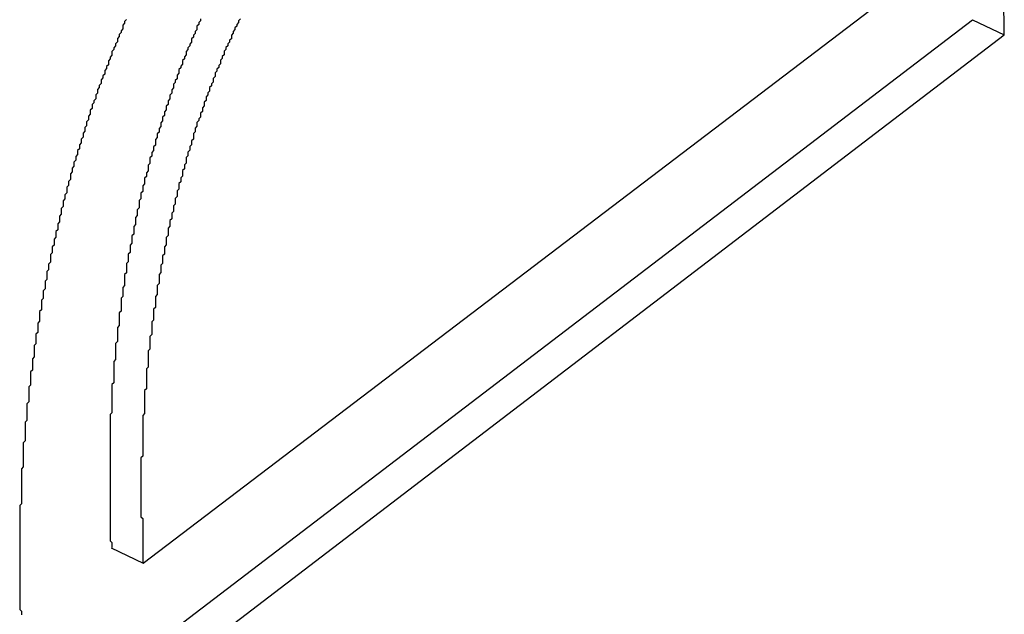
# Paper-space layout 'Layout1' of a CAD drawing. Extents: x -201 to 291, y 10 to 347.
# Tile 41 of 90: x 238.401 to 239.316, y 107.849 to 108.402. Entities that reach past the tile are written whole.
import ezdxf

# ---------------------------------------------------------------- set-up
doc = ezdxf.new("R2010")
doc.units = 0
doc.layers.add('DEFAULT', color=7, linetype='CONTINUOUS')
doc.layers.add('FTP-20T-40T', color=7, linetype='CONTINUOUS')

# ---------------------------------------------------------------- blocks, each defined once
blk = doc.blocks.new('SE6')
at = {"layer": 'FTP-20T-40T', "color": 7, "linetype": 'CONTINUOUS'}
for p, q in [((261.68025, 64.83822), (262.0821, 65.14386)), ((261.67088, 64.78149), (262.13859, 65.13861)), ((262.13859, 65.13861), (262.1562, 65.13018)), ((261.68851, 64.77289), (262.1562, 65.13018)), ((261.66263, 64.84669), (261.68025, 64.83822))]:
    blk.add_line(p, q, dxfattribs=at)
at = {"layer": 'FTP-20T-40T', "color": 7}
for points in [[(261.671, 65.1387, 0), (261.67, 65.1377, 0), (261.67, 65.1366, 0), (261.669, 65.1356, 0), (261.669, 65.1346, 0), (261.669, 65.1335, 0), (261.668, 65.1325, 0), (261.668, 65.1315, 0), (261.667, 65.1304, 0), (261.667, 65.1294, 0), (261.666, 65.1283, 0), (261.666, 65.1273, 0), (261.666, 65.1263, 0), (261.665, 65.1252, 0), (261.665, 65.1242, 0), (261.664, 65.1231, 0), (261.664, 65.1221, 0), (261.663, 65.1211, 0), (261.663, 65.12, 0), (261.663, 65.119, 0), (261.662, 65.1179, 0), (261.662, 65.1169, 0), (261.661, 65.1158, 0), (261.661, 65.1148, 0), (261.661, 65.1137, 0), (261.66, 65.1127, 0), (261.66, 65.1116, 0), (261.659, 65.1106, 0), (261.659, 65.1096, 0), (261.659, 65.1085, 0), (261.658, 65.1075, 0), (261.658, 65.1064, 0), (261.657, 65.1054, 0), (261.657, 65.1043, 0), (261.657, 65.1033, 0), (261.656, 65.1022, 0), (261.656, 65.1012, 0), (261.655, 65.1001, 0), (261.655, 65.0991, 0), (261.655, 65.098, 0), (261.654, 65.097, 0), (261.654, 65.0959, 0), (261.654, 65.0949, 0), (261.653, 65.0938, 0), (261.653, 65.0927, 0), (261.652, 65.0917, 0), (261.652, 65.0906, 0), (261.652, 65.0896, 0), (261.651, 65.0885, 0), (261.651, 65.0875, 0), (261.651, 65.0864, 0), (261.65, 65.0853, 0), (261.65, 65.0843, 0), (261.65, 65.0832, 0), (261.649, 65.0822, 0), (261.649, 65.0811, 0), (261.649, 65.08, 0), (261.648, 65.079, 0), (261.648, 65.0779, 0), (261.648, 65.0769, 0), (261.647, 65.0758, 0), (261.647, 65.0747, 0), (261.647, 65.0737, 0), (261.646, 65.0726, 0), (261.646, 65.0715, 0), (261.646, 65.0705, 0), (261.645, 65.0694, 0), (261.645, 65.0683, 0), (261.645, 65.0673, 0), (261.644, 65.0662, 0), (261.644, 65.0652, 0), (261.644, 65.0641, 0), (261.643, 65.063, 0), (261.643, 65.062, 0), (261.643, 65.0609, 0), (261.642, 65.0598, 0), (261.642, 65.0588, 0), (261.642, 65.0577, 0), (261.641, 65.0566, 0), (261.641, 65.0556, 0), (261.641, 65.0545, 0), (261.64, 65.0534, 0), (261.64, 65.0524, 0), (261.64, 65.0513, 0), (261.64, 65.0502, 0), (261.639, 65.0492, 0), (261.639, 65.0481, 0), (261.639, 65.047, 0), (261.638, 65.046, 0), (261.638, 65.0449, 0), (261.638, 65.0438, 0), (261.638, 65.0428, 0), (261.637, 65.0417, 0), (261.637, 65.0406, 0), (261.637, 65.0396, 0), (261.636, 65.0385, 0), (261.636, 65.0374, 0), (261.636, 65.0364, 0), (261.636, 65.0353, 0), (261.635, 65.0342, 0), (261.635, 65.0332, 0), (261.635, 65.0321, 0), (261.635, 65.031, 0), (261.634, 65.03, 0), (261.634, 65.0289, 0), (261.634, 65.0278, 0), (261.634, 65.0268, 0), (261.633, 65.0257, 0), (261.633, 65.0247, 0), (261.633, 65.0236, 0), (261.633, 65.0225, 0), (261.632, 65.0215, 0), (261.632, 65.0204, 0), (261.632, 65.0193, 0), (261.632, 65.0183, 0), (261.631, 65.0172, 0), (261.631, 65.0162, 0), (261.631, 65.0151, 0), (261.631, 65.014, 0), (261.63, 65.013, 0), (261.63, 65.0119, 0), (261.63, 65.0109, 0), (261.63, 65.0098, 0), (261.629, 65.0088, 0), (261.629, 65.0077, 0), (261.629, 65.0066, 0), (261.629, 65.0056, 0), (261.629, 65.0045, 0), (261.628, 65.0035, 0), (261.628, 65.0024, 0), (261.628, 65.0014, 0), (261.628, 65.0003, 0), (261.627, 64.9993, 0), (261.627, 64.9982, 0), (261.627, 64.9971, 0), (261.627, 64.9961, 0), (261.627, 64.995, 0), (261.626, 64.994, 0), (261.626, 64.9929, 0), (261.626, 64.9919, 0), (261.626, 64.9908, 0), (261.626, 64.9898, 0), (261.625, 64.9887, 0), (261.625, 64.9877, 0), (261.625, 64.9866, 0), (261.625, 64.9856, 0), (261.625, 64.9845, 0), (261.624, 64.9835, 0), (261.624, 64.9824, 0), (261.624, 64.9814, 0), (261.624, 64.9803, 0), (261.624, 64.9793, 0), (261.624, 64.9782, 0), (261.623, 64.9772, 0), (261.623, 64.9761, 0), (261.623, 64.9751, 0), (261.623, 64.9741, 0), (261.623, 64.973, 0), (261.623, 64.972, 0), (261.622, 64.9709, 0), (261.622, 64.9699, 0), (261.622, 64.9688, 0), (261.622, 64.9678, 0), (261.622, 64.9667, 0), (261.622, 64.9657, 0), (261.621, 64.9647, 0), (261.621, 64.9636, 0), (261.621, 64.9626, 0), (261.621, 64.9615, 0), (261.621, 64.9605, 0), (261.621, 64.9594, 0), (261.62, 64.9584, 0), (261.62, 64.9574, 0), (261.62, 64.9563, 0), (261.62, 64.9553, 0), (261.62, 64.9542, 0), (261.62, 64.9532, 0), (261.62, 64.9522, 0), (261.619, 64.9511, 0), (261.619, 64.9501, 0), (261.619, 64.949, 0), (261.619, 64.948, 0), (261.619, 64.947, 0), (261.619, 64.9459, 0), (261.619, 64.9449, 0), (261.618, 64.9439, 0), (261.618, 64.9428, 0), (261.618, 64.9418, 0), (261.618, 64.9407, 0), (261.618, 64.9397, 0), (261.618, 64.9387, 0), (261.618, 64.9376, 0), (261.618, 64.9366, 0), (261.617, 64.9356, 0), (261.617, 64.9345, 0), (261.617, 64.9335, 0), (261.617, 64.9325, 0), (261.617, 64.9314, 0), (261.617, 64.9304, 0), (261.617, 64.9294, 0), (261.617, 64.9283, 0), (261.617, 64.9273, 0), (261.616, 64.9263, 0), (261.616, 64.9252, 0), (261.616, 64.9242, 0), (261.616, 64.9232, 0), (261.616, 64.9221, 0), (261.616, 64.9211, 0), (261.616, 64.9201, 0), (261.616, 64.919, 0), (261.616, 64.918, 0), (261.616, 64.917, 0), (261.615, 64.916, 0), (261.615, 64.9149, 0), (261.615, 64.9139, 0), (261.615, 64.9129, 0), (261.615, 64.9118, 0), (261.615, 64.9108, 0), (261.615, 64.9098, 0), (261.615, 64.9088, 0), (261.615, 64.9077, 0), (261.615, 64.9067, 0), (261.615, 64.9057, 0), (261.614, 64.9046, 0), (261.614, 64.9036, 0), (261.614, 64.9026, 0), (261.614, 64.9016, 0), (261.614, 64.9005, 0), (261.614, 64.8995, 0), (261.614, 64.8985, 0), (261.614, 64.8975, 0), (261.614, 64.8965, 0), (261.614, 64.8954, 0), (261.614, 64.8944, 0), (261.614, 64.8934, 0), (261.614, 64.8924, 0), (261.614, 64.8913, 0), (261.613, 64.8903, 0), (261.613, 64.8893, 0), (261.613, 64.8883, 0), (261.613, 64.8873, 0), (261.613, 64.8862, 0), (261.613, 64.8852, 0), (261.613, 64.8842, 0), (261.613, 64.8832, 0), (261.613, 64.8822, 0), (261.613, 64.8812, 0), (261.613, 64.8801, 0), (261.613, 64.8791, 0), (261.613, 64.8781, 0), (261.613, 64.8771, 0), (261.613, 64.8761, 0), (261.613, 64.8751, 0), (261.613, 64.8741, 0), (261.613, 64.873, 0), (261.613, 64.872, 0), (261.613, 64.871, 0), (261.612, 64.87, 0), (261.612, 64.869, 0), (261.612, 64.868, 0), (261.612, 64.867, 0), (261.612, 64.866, 0), (261.612, 64.865, 0), (261.612, 64.864, 0), (261.612, 64.863, 0), (261.612, 64.8619, 0), (261.612, 64.8609, 0), (261.612, 64.8599, 0), (261.612, 64.8589, 0), (261.612, 64.8579, 0), (261.612, 64.8569, 0), (261.612, 64.8559, 0), (261.612, 64.8549, 0), (261.612, 64.8539, 0), (261.612, 64.8529, 0), (261.612, 64.8519, 0), (261.612, 64.8509, 0), (261.612, 64.8499, 0), (261.612, 64.8489, 0), (261.612, 64.8479, 0), (261.612, 64.8469, 0), (261.612, 64.846, 0), (261.612, 64.845, 0), (261.612, 64.844, 0), (261.612, 64.843, 0), (261.612, 64.842, 0), (261.612, 64.841, 0), (261.612, 64.84, 0), (261.612, 64.839, 0), (261.612, 64.838, 0), (261.612, 64.837, 0), (261.612, 64.8361, 0), (261.612, 64.8351, 0), (261.612, 64.8341, 0), (261.612, 64.8331, 0), (261.612, 64.8321, 0), (261.612, 64.8311, 0), (261.612, 64.8301, 0), (261.612, 64.8292, 0), (261.612, 64.8282, 0), (261.612, 64.8272, 0), (261.612, 64.8262, 0), (261.612, 64.8252, 0), (261.612, 64.8243, 0), (261.612, 64.8233, 0), (261.612, 64.8223, 0), (261.612, 64.8213, 0), (261.612, 64.8203, 0), (261.612, 64.8194, 0), (261.612, 64.8184, 0), (261.612, 64.8174, 0), (261.612, 64.8164, 0), (261.612, 64.8155, 0), (261.612, 64.8145, 0), (261.612, 64.8135, 0), (261.612, 64.8126, 0), (261.613, 64.8116, 0), (261.613, 64.8106, 0), (261.613, 64.8096, 0)], [(261.712, 65.139, 0), (261.712, 65.138, 0), (261.711, 65.137, 0), (261.711, 65.136, 0), (261.71, 65.135, 0), (261.71, 65.134, 0), (261.71, 65.133, 0), (261.709, 65.132, 0), (261.709, 65.131, 0), (261.708, 65.13, 0), (261.708, 65.129, 0), (261.707, 65.128, 0), (261.707, 65.1271, 0), (261.707, 65.1261, 0), (261.706, 65.1251, 0), (261.706, 65.1241, 0), (261.705, 65.1231, 0), (261.705, 65.1221, 0), (261.704, 65.1211, 0), (261.704, 65.1201, 0), (261.704, 65.1191, 0), (261.703, 65.118, 0), (261.703, 65.117, 0), (261.702, 65.116, 0), (261.702, 65.115, 0), (261.702, 65.114, 0), (261.701, 65.113, 0), (261.701, 65.112, 0), (261.7, 65.111, 0), (261.7, 65.11, 0), (261.7, 65.109, 0), (261.699, 65.108, 0), (261.699, 65.107, 0), (261.699, 65.106, 0), (261.698, 65.105, 0), (261.698, 65.1039, 0), (261.697, 65.1029, 0), (261.697, 65.1019, 0), (261.697, 65.1009, 0), (261.696, 65.0999, 0), (261.696, 65.0989, 0), (261.696, 65.0979, 0), (261.695, 65.0969, 0), (261.695, 65.0958, 0), (261.695, 65.0948, 0), (261.694, 65.0938, 0), (261.694, 65.0928, 0), (261.694, 65.0918, 0), (261.693, 65.0908, 0), (261.693, 65.0897, 0), (261.693, 65.0887, 0), (261.692, 65.0877, 0), (261.692, 65.0867, 0), (261.692, 65.0857, 0), (261.691, 65.0847, 0), (261.691, 65.0836, 0), (261.691, 65.0826, 0), (261.69, 65.0816, 0), (261.69, 65.0806, 0), (261.69, 65.0796, 0), (261.689, 65.0785, 0), (261.689, 65.0775, 0), (261.689, 65.0765, 0), (261.688, 65.0755, 0), (261.688, 65.0744, 0), (261.688, 65.0734, 0), (261.687, 65.0724, 0), (261.687, 65.0714, 0), (261.687, 65.0704, 0), (261.687, 65.0693, 0), (261.686, 65.0683, 0), (261.686, 65.0673, 0), (261.686, 65.0663, 0), (261.685, 65.0652, 0), (261.685, 65.0642, 0), (261.685, 65.0632, 0), (261.684, 65.0622, 0), (261.684, 65.0611, 0), (261.684, 65.0601, 0), (261.684, 65.0591, 0), (261.683, 65.0581, 0), (261.683, 65.057, 0), (261.683, 65.056, 0), (261.683, 65.055, 0), (261.682, 65.054, 0), (261.682, 65.0529, 0), (261.682, 65.0519, 0), (261.681, 65.0509, 0), (261.681, 65.0499, 0), (261.681, 65.0488, 0), (261.681, 65.0478, 0), (261.68, 65.0468, 0), (261.68, 65.0458, 0), (261.68, 65.0447, 0), (261.68, 65.0437, 0), (261.679, 65.0427, 0), (261.679, 65.0416, 0), (261.679, 65.0406, 0), (261.679, 65.0396, 0), (261.678, 65.0386, 0), (261.678, 65.0375, 0), (261.678, 65.0365, 0), (261.678, 65.0355, 0), (261.678, 65.0345, 0), (261.677, 65.0334, 0), (261.677, 65.0324, 0), (261.677, 65.0314, 0), (261.677, 65.0304, 0), (261.676, 65.0293, 0), (261.676, 65.0283, 0), (261.676, 65.0273, 0), (261.676, 65.0263, 0), (261.676, 65.0253, 0), (261.675, 65.0242, 0), (261.675, 65.0232, 0), (261.675, 65.0222, 0), (261.675, 65.0212, 0), (261.675, 65.0201, 0), (261.674, 65.0191, 0), (261.674, 65.0181, 0), (261.674, 65.0171, 0), (261.674, 65.016, 0), (261.674, 65.015, 0), (261.673, 65.014, 0), (261.673, 65.013, 0), (261.673, 65.012, 0), (261.673, 65.0109, 0), (261.673, 65.0099, 0), (261.672, 65.0089, 0), (261.672, 65.0079, 0), (261.672, 65.0069, 0), (261.672, 65.0059, 0), (261.672, 65.0048, 0), (261.671, 65.0038, 0), (261.671, 65.0028, 0), (261.671, 65.0018, 0), (261.671, 65.0008, 0), (261.671, 64.9998, 0), (261.671, 64.9987, 0), (261.67, 64.9977, 0), (261.67, 64.9967, 0), (261.67, 64.9957, 0), (261.67, 64.9947, 0), (261.67, 64.9937, 0), (261.67, 64.9927, 0), (261.67, 64.9916, 0), (261.669, 64.9906, 0), (261.669, 64.9896, 0), (261.669, 64.9886, 0), (261.669, 64.9876, 0), (261.669, 64.9866, 0), (261.669, 64.9856, 0), (261.668, 64.9846, 0), (261.668, 64.9836, 0), (261.668, 64.9826, 0), (261.668, 64.9816, 0), (261.668, 64.9806, 0), (261.668, 64.9796, 0), (261.668, 64.9785, 0), (261.668, 64.9775, 0), (261.667, 64.9765, 0), (261.667, 64.9755, 0), (261.667, 64.9745, 0), (261.667, 64.9735, 0), (261.667, 64.9725, 0), (261.667, 64.9715, 0), (261.667, 64.9705, 0), (261.667, 64.9695, 0), (261.666, 64.9685, 0), (261.666, 64.9676, 0), (261.666, 64.9666, 0), (261.666, 64.9656, 0), (261.666, 64.9646, 0), (261.666, 64.9636, 0), (261.666, 64.9626, 0), (261.666, 64.9616, 0), (261.666, 64.9606, 0), (261.665, 64.9596, 0), (261.665, 64.9586, 0), (261.665, 64.9576, 0), (261.665, 64.9566, 0), (261.665, 64.9556, 0), (261.665, 64.9546, 0), (261.665, 64.9537, 0), (261.665, 64.9527, 0), (261.665, 64.9517, 0), (261.665, 64.9507, 0), (261.664, 64.9497, 0), (261.664, 64.9487, 0), (261.664, 64.9477, 0), (261.664, 64.9467, 0), (261.664, 64.9458, 0), (261.664, 64.9448, 0), (261.664, 64.9438, 0), (261.664, 64.9428, 0), (261.664, 64.9418, 0), (261.664, 64.9408, 0), (261.664, 64.9398, 0), (261.664, 64.9389, 0), (261.664, 64.9379, 0), (261.663, 64.9369, 0), (261.663, 64.9359, 0), (261.663, 64.9349, 0), (261.663, 64.934, 0), (261.663, 64.933, 0), (261.663, 64.932, 0), (261.663, 64.931, 0), (261.663, 64.93, 0), (261.663, 64.9291, 0), (261.663, 64.9281, 0), (261.663, 64.9271, 0), (261.663, 64.9261, 0), (261.663, 64.9252, 0), (261.663, 64.9242, 0), (261.663, 64.9232, 0), (261.663, 64.9222, 0), (261.663, 64.9212, 0), (261.662, 64.9203, 0), (261.662, 64.9193, 0), (261.662, 64.9183, 0), (261.662, 64.9174, 0), (261.662, 64.9164, 0), (261.662, 64.9154, 0), (261.662, 64.9144, 0), (261.662, 64.9135, 0), (261.662, 64.9125, 0), (261.662, 64.9115, 0), (261.662, 64.9106, 0), (261.662, 64.9096, 0), (261.662, 64.9086, 0), (261.662, 64.9076, 0), (261.662, 64.9067, 0), (261.662, 64.9057, 0), (261.662, 64.9047, 0), (261.662, 64.9038, 0), (261.662, 64.9028, 0), (261.662, 64.9018, 0), (261.662, 64.9009, 0), (261.662, 64.8999, 0), (261.662, 64.8989, 0), (261.662, 64.898, 0), (261.662, 64.897, 0), (261.662, 64.8961, 0), (261.662, 64.8951, 0), (261.662, 64.8941, 0), (261.662, 64.8932, 0), (261.662, 64.8922, 0), (261.662, 64.8913, 0), (261.662, 64.8903, 0), (261.662, 64.8893, 0), (261.662, 64.8884, 0), (261.662, 64.8874, 0), (261.662, 64.8865, 0), (261.662, 64.8855, 0), (261.662, 64.8846, 0), (261.662, 64.8836, 0), (261.662, 64.8826, 0), (261.662, 64.8817, 0), (261.662, 64.8807, 0), (261.662, 64.8798, 0), (261.662, 64.8788, 0), (261.662, 64.8779, 0), (261.662, 64.8769, 0), (261.662, 64.876, 0), (261.662, 64.875, 0), (261.662, 64.8741, 0), (261.662, 64.8731, 0), (261.662, 64.8722, 0), (261.662, 64.8712, 0), (261.662, 64.8703, 0), (261.662, 64.8693, 0), (261.662, 64.8684, 0), (261.662, 64.8674, 0), (261.662, 64.8665, 0), (261.662, 64.8655, 0), (261.662, 64.8646, 0), (261.662, 64.8637, 0), (261.662, 64.8627, 0), (261.662, 64.8618, 0), (261.662, 64.8608, 0), (261.662, 64.8599, 0), (261.662, 64.8589, 0), (261.662, 64.858, 0), (261.662, 64.857, 0), (261.662, 64.8561, 0), (261.662, 64.8552, 0), (261.662, 64.8542, 0), (261.662, 64.8533, 0), (261.662, 64.8523, 0), (261.662, 64.8514, 0), (261.662, 64.8504, 0), (261.663, 64.8495, 0), (261.663, 64.8486, 0), (261.663, 64.8476, 0), (261.663, 64.8467, 0)], [(261.734, 65.139, 0), (261.733, 65.138, 0), (261.733, 65.137, 0), (261.732, 65.136, 0), (261.732, 65.1351, 0), (261.731, 65.1341, 0), (261.731, 65.1331, 0), (261.73, 65.1321, 0), (261.73, 65.1311, 0), (261.729, 65.1301, 0), (261.729, 65.1291, 0), (261.729, 65.1281, 0), (261.728, 65.1272, 0), (261.728, 65.1262, 0), (261.727, 65.1252, 0), (261.727, 65.1242, 0), (261.726, 65.1232, 0), (261.726, 65.1222, 0), (261.725, 65.1212, 0), (261.725, 65.1202, 0), (261.725, 65.1192, 0), (261.724, 65.1182, 0), (261.724, 65.1172, 0), (261.723, 65.1162, 0), (261.723, 65.1152, 0), (261.723, 65.1142, 0), (261.722, 65.1132, 0), (261.722, 65.1122, 0), (261.721, 65.1112, 0), (261.721, 65.1102, 0), (261.72, 65.1092, 0), (261.72, 65.1082, 0), (261.72, 65.1072, 0), (261.719, 65.1061, 0), (261.719, 65.1051, 0), (261.719, 65.1041, 0), (261.718, 65.1031, 0), (261.718, 65.1021, 0), (261.717, 65.1011, 0), (261.717, 65.1001, 0), (261.717, 65.0991, 0), (261.716, 65.0981, 0), (261.716, 65.097, 0), (261.715, 65.096, 0), (261.715, 65.095, 0), (261.715, 65.094, 0), (261.714, 65.093, 0), (261.714, 65.092, 0), (261.714, 65.091, 0), (261.713, 65.0899, 0), (261.713, 65.0889, 0), (261.713, 65.0879, 0), (261.712, 65.0869, 0), (261.712, 65.0859, 0), (261.712, 65.0848, 0), (261.711, 65.0838, 0), (261.711, 65.0828, 0), (261.71, 65.0818, 0), (261.71, 65.0808, 0), (261.71, 65.0797, 0), (261.709, 65.0787, 0), (261.709, 65.0777, 0), (261.709, 65.0767, 0), (261.708, 65.0757, 0), (261.708, 65.0746, 0), (261.708, 65.0736, 0), (261.708, 65.0726, 0), (261.707, 65.0716, 0), (261.707, 65.0705, 0), (261.707, 65.0695, 0), (261.706, 65.0685, 0), (261.706, 65.0675, 0), (261.706, 65.0665, 0), (261.705, 65.0654, 0), (261.705, 65.0644, 0), (261.705, 65.0634, 0), (261.704, 65.0624, 0), (261.704, 65.0613, 0), (261.704, 65.0603, 0), (261.704, 65.0593, 0), (261.703, 65.0583, 0), (261.703, 65.0572, 0), (261.703, 65.0562, 0), (261.702, 65.0552, 0), (261.702, 65.0541, 0), (261.702, 65.0531, 0), (261.702, 65.0521, 0), (261.701, 65.0511, 0), (261.701, 65.05, 0), (261.701, 65.049, 0), (261.7, 65.048, 0), (261.7, 65.047, 0), (261.7, 65.0459, 0), (261.7, 65.0449, 0), (261.699, 65.0439, 0), (261.699, 65.0429, 0), (261.699, 65.0418, 0), (261.699, 65.0408, 0), (261.698, 65.0398, 0), (261.698, 65.0387, 0), (261.698, 65.0377, 0), (261.698, 65.0367, 0), (261.697, 65.0357, 0), (261.697, 65.0346, 0), (261.697, 65.0336, 0), (261.697, 65.0326, 0), (261.696, 65.0316, 0), (261.696, 65.0305, 0), (261.696, 65.0295, 0), (261.696, 65.0285, 0), (261.695, 65.0275, 0), (261.695, 65.0264, 0), (261.695, 65.0254, 0), (261.695, 65.0244, 0), (261.694, 65.0234, 0), (261.694, 65.0223, 0), (261.694, 65.0213, 0), (261.694, 65.0203, 0), (261.694, 65.0193, 0), (261.693, 65.0182, 0), (261.693, 65.0172, 0), (261.693, 65.0162, 0), (261.693, 65.0152, 0), (261.693, 65.0141, 0), (261.692, 65.0131, 0), (261.692, 65.0121, 0), (261.692, 65.0111, 0), (261.692, 65.01, 0), (261.692, 65.009, 0), (261.691, 65.008, 0), (261.691, 65.007, 0), (261.691, 65.006, 0), (261.691, 65.0049, 0), (261.691, 65.0039, 0), (261.69, 65.0029, 0), (261.69, 65.0019, 0), (261.69, 65.0009, 0), (261.69, 64.9998, 0), (261.69, 64.9988, 0), (261.689, 64.9978, 0), (261.689, 64.9968, 0), (261.689, 64.9958, 0), (261.689, 64.9947, 0), (261.689, 64.9937, 0), (261.689, 64.9927, 0), (261.688, 64.9917, 0), (261.688, 64.9907, 0), (261.688, 64.9897, 0), (261.688, 64.9886, 0), (261.688, 64.9876, 0), (261.688, 64.9866, 0), (261.687, 64.9856, 0), (261.687, 64.9846, 0), (261.687, 64.9836, 0), (261.687, 64.9826, 0), (261.687, 64.9816, 0), (261.687, 64.9805, 0), (261.687, 64.9795, 0), (261.686, 64.9785, 0), (261.686, 64.9775, 0), (261.686, 64.9765, 0), (261.686, 64.9755, 0), (261.686, 64.9745, 0), (261.686, 64.9735, 0), (261.686, 64.9725, 0), (261.685, 64.9715, 0), (261.685, 64.9705, 0), (261.685, 64.9695, 0), (261.685, 64.9685, 0), (261.685, 64.9675, 0), (261.685, 64.9665, 0), (261.685, 64.9655, 0), (261.685, 64.9645, 0), (261.684, 64.9635, 0), (261.684, 64.9625, 0), (261.684, 64.9615, 0), (261.684, 64.9605, 0), (261.684, 64.9595, 0), (261.684, 64.9585, 0), (261.684, 64.9575, 0), (261.684, 64.9565, 0), (261.683, 64.9555, 0), (261.683, 64.9545, 0), (261.683, 64.9535, 0), (261.683, 64.9525, 0), (261.683, 64.9515, 0), (261.683, 64.9505, 0), (261.683, 64.9495, 0), (261.683, 64.9485, 0), (261.683, 64.9475, 0), (261.683, 64.9465, 0), (261.682, 64.9455, 0), (261.682, 64.9445, 0), (261.682, 64.9435, 0), (261.682, 64.9425, 0), (261.682, 64.9416, 0), (261.682, 64.9406, 0), (261.682, 64.9396, 0), (261.682, 64.9386, 0), (261.682, 64.9376, 0), (261.682, 64.9366, 0), (261.682, 64.9356, 0), (261.682, 64.9346, 0), (261.681, 64.9336, 0), (261.681, 64.9326, 0), (261.681, 64.9317, 0), (261.681, 64.9307, 0), (261.681, 64.9297, 0), (261.681, 64.9287, 0), (261.681, 64.9277, 0), (261.681, 64.9267, 0), (261.681, 64.9257, 0), (261.681, 64.9248, 0), (261.681, 64.9238, 0), (261.681, 64.9228, 0), (261.681, 64.9218, 0), (261.681, 64.9208, 0), (261.68, 64.9198, 0), (261.68, 64.9189, 0), (261.68, 64.9179, 0), (261.68, 64.9169, 0), (261.68, 64.9159, 0), (261.68, 64.9149, 0), (261.68, 64.9139, 0), (261.68, 64.913, 0), (261.68, 64.912, 0), (261.68, 64.911, 0), (261.68, 64.91, 0), (261.68, 64.909, 0), (261.68, 64.9081, 0), (261.68, 64.9071, 0), (261.68, 64.9061, 0), (261.68, 64.9051, 0), (261.68, 64.9042, 0), (261.68, 64.9032, 0), (261.68, 64.9022, 0), (261.68, 64.9012, 0), (261.68, 64.9002, 0), (261.68, 64.8993, 0), (261.68, 64.8983, 0), (261.68, 64.8973, 0), (261.679, 64.8963, 0), (261.679, 64.8954, 0), (261.679, 64.8944, 0), (261.679, 64.8934, 0), (261.679, 64.8925, 0), (261.679, 64.8915, 0), (261.679, 64.8905, 0), (261.679, 64.8896, 0), (261.679, 64.8886, 0), (261.679, 64.8876, 0), (261.679, 64.8867, 0), (261.679, 64.8857, 0), (261.679, 64.8847, 0), (261.679, 64.8838, 0), (261.679, 64.8828, 0), (261.679, 64.8818, 0), (261.679, 64.8809, 0), (261.679, 64.8799, 0), (261.679, 64.879, 0), (261.679, 64.878, 0), (261.679, 64.8771, 0), (261.679, 64.8761, 0), (261.679, 64.8751, 0), (261.679, 64.8742, 0), (261.679, 64.8732, 0), (261.679, 64.8723, 0), (261.679, 64.8713, 0), (261.679, 64.8704, 0), (261.679, 64.8694, 0), (261.679, 64.8685, 0), (261.679, 64.8675, 0), (261.679, 64.8666, 0), (261.679, 64.8656, 0), (261.679, 64.8647, 0), (261.679, 64.8637, 0), (261.68, 64.8628, 0), (261.68, 64.8618, 0), (261.68, 64.8609, 0), (261.68, 64.8599, 0), (261.68, 64.859, 0), (261.68, 64.858, 0), (261.68, 64.8571, 0), (261.68, 64.8561, 0), (261.68, 64.8552, 0), (261.68, 64.8542, 0), (261.68, 64.8533, 0), (261.68, 64.8524, 0), (261.68, 64.8514, 0), (261.68, 64.8505, 0), (261.68, 64.8495, 0), (261.68, 64.8486, 0), (261.68, 64.8476, 0), (261.68, 64.8467, 0), (261.68, 64.8458, 0), (261.68, 64.8448, 0), (261.68, 64.8439, 0), (261.68, 64.8429, 0), (261.68, 64.842, 0), (261.68, 64.841, 0), (261.68, 64.8401, 0), (261.68, 64.8392, 0), (261.68, 64.8382, 0)]]:
    blk.add_polyline3d(points, dxfattribs=at)
at = {"layer": 'FTP-20T-40T', "color": 7, "linetype": 'CONTINUOUS'}
blk.add_arc((261.56163, 65.12739), 0.59458, 0.2692, 4.98564, dxfattribs=at)

psp = doc.layouts.get("Layout1")

# ---------------------------------------------------------------- block references
at = {"layer": 'DEFAULT', "xscale": 1.681103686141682, "yscale": 1.681103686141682, "zscale": 1.681103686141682}
psp.add_blockref('SE6', (-201.39622, -1.10273), dxfattribs=at)

doc.saveas('drawing.dxf')
